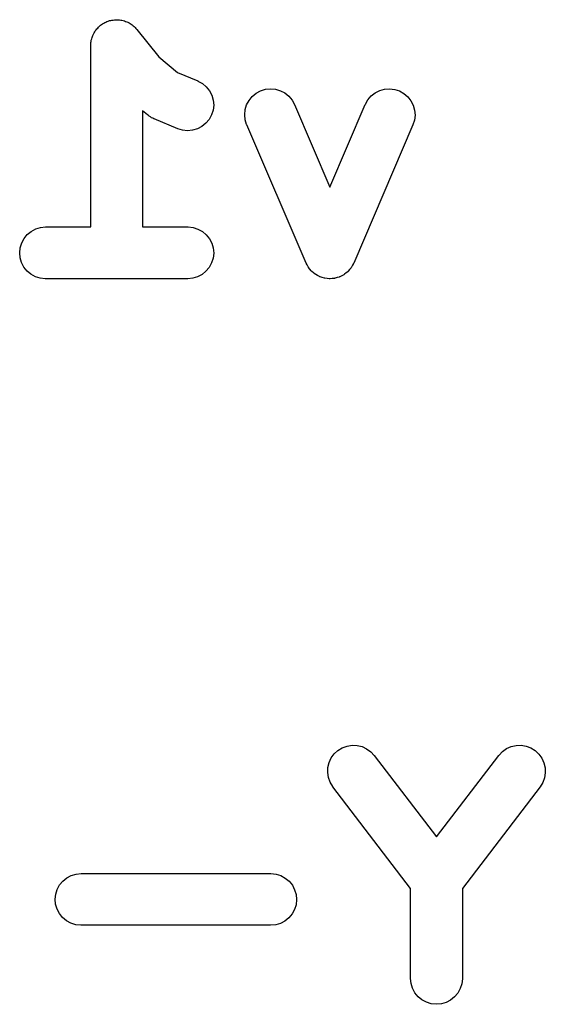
# Model space of a CAD drawing. Extents: x 5.07 to 6.67, y -4.03 to -3.19.
# Tile 14 of 27: x 6.248 to 6.2979, y -3.9853 to -3.8918. Entities that reach past the tile are written whole.
import ezdxf

# ---------------------------------------------------------------- set-up
doc = ezdxf.new("R2010")
doc.units = 0
doc.header["$MEASUREMENT"] = 0
doc.layers.add('BLACK', color=7, linetype='CONTINUOUS')

msp = doc.modelspace()

# ---------------------------------------------------------------- linework, layer by layer
at = {"layer": 'BLACK', "linetype": 'CONTINUOUS'}
for p, q in [((6.25548, -3.89248), (6.25559, -3.8924)), ((6.25559, -3.8924), (6.25568, -3.89231)), ((6.25568, -3.89231), (6.25577, -3.89225)), ((6.25577, -3.89225), (6.25586, -3.89218)), ((6.25586, -3.89218), (6.25598, -3.89212)), ((6.25598, -3.89212), (6.25609, -3.89205)), ((6.25609, -3.89205), (6.25619, -3.89201)), ((6.25619, -3.89201), (6.25628, -3.89196)), ((6.25628, -3.89196), (6.25641, -3.89192)), ((6.25641, -3.89192), (6.25653, -3.89187)), ((6.25653, -3.89187), (6.25664, -3.89185)), ((6.25664, -3.89185), (6.25675, -3.89182)), ((6.25675, -3.89182), (6.25688, -3.89181)), ((6.25688, -3.89181), (6.25701, -3.89179)), ((6.25701, -3.89179), (6.25712, -3.89179)), ((6.25712, -3.89179), (6.25722, -3.89178)), ((6.25722, -3.89178), (6.25735, -3.89179)), ((6.25735, -3.89179), (6.25749, -3.8918)), ((6.25749, -3.8918), (6.25759, -3.89182)), ((6.25759, -3.89182), (6.2577, -3.89183)), ((6.2577, -3.89183), (6.25783, -3.89187)), ((6.25783, -3.89187), (6.25796, -3.8919)), ((6.25796, -3.8919), (6.25806, -3.89194)), ((6.25806, -3.89194), (6.25816, -3.89197)), ((6.25816, -3.89197), (6.25828, -3.89203)), ((6.25828, -3.89203), (6.2584, -3.89209)), ((6.2584, -3.89209), (6.25849, -3.89215)), ((6.25849, -3.89215), (6.25858, -3.8922)), ((6.25858, -3.8922), (6.25868, -3.89228)), ((6.25868, -3.89228), (6.25879, -3.89236)), ((6.25879, -3.89236), (6.25887, -3.89244)), ((6.25491, -3.89337), (6.25494, -3.89327)), ((6.25494, -3.89327), (6.25501, -3.89315)), ((6.25501, -3.89315), (6.25506, -3.89303)), ((6.25506, -3.89303), (6.25512, -3.89294)), ((6.25512, -3.89294), (6.25518, -3.89285)), ((6.25518, -3.89285), (6.25526, -3.89275)), ((6.25526, -3.89275), (6.25534, -3.89264)), ((6.25534, -3.89264), (6.25541, -3.89257)), ((6.25541, -3.89257), (6.25548, -3.89248)), ((6.25887, -3.89244), (6.25895, -3.89251)), ((6.25895, -3.89251), (6.25904, -3.89261)), ((6.25904, -3.89261), (6.25913, -3.8927)), ((6.25913, -3.8927), (6.26122, -3.89532)), ((6.25475, -3.89421), (6.25476, -3.89407)), ((6.25475, -3.89424), (6.25475, -3.89421)), ((6.25475, -3.91146), (6.25475, -3.89424)), ((6.25476, -3.89394), (6.25479, -3.89384)), ((6.25476, -3.89407), (6.25476, -3.89394)), ((6.25479, -3.89384), (6.2548, -3.89373)), ((6.2548, -3.89373), (6.25484, -3.8936)), ((6.25484, -3.8936), (6.25487, -3.89347)), ((6.25487, -3.89347), (6.25491, -3.89337)), ((6.26122, -3.89532), (6.263, -3.8968)), ((6.263, -3.8968), (6.2649, -3.89759)), ((6.2649, -3.89759), (6.26493, -3.89761)), ((6.26493, -3.89761), (6.26535, -3.89784)), ((6.26535, -3.89784), (6.26572, -3.89815)), ((6.26572, -3.89815), (6.26602, -3.89852)), ((6.26602, -3.89852), (6.26624, -3.89895)), ((6.26624, -3.89895), (6.26637, -3.89941)), ((6.27008, -3.89907), (6.27045, -3.89876)), ((6.27045, -3.89876), (6.27088, -3.89853)), ((6.27088, -3.89853), (6.27133, -3.89839)), ((6.27133, -3.89839), (6.27181, -3.89834)), ((6.27181, -3.89834), (6.27229, -3.89838)), ((6.27229, -3.89838), (6.27275, -3.89852)), ((6.27275, -3.89852), (6.27318, -3.89874)), ((6.27318, -3.89874), (6.27355, -3.89904)), ((6.28138, -3.89902), (6.28176, -3.89872)), ((6.28176, -3.89872), (6.28219, -3.89851)), ((6.28219, -3.89851), (6.28265, -3.89838)), ((6.28265, -3.89838), (6.28313, -3.89834)), ((6.28313, -3.89834), (6.28361, -3.8984)), ((6.28361, -3.8984), (6.28406, -3.89855)), ((6.28406, -3.89855), (6.28448, -3.89878)), ((6.28448, -3.89878), (6.28485, -3.89909)), ((6.26637, -3.89941), (6.26642, -3.89989)), ((6.26942, -3.90032), (6.26955, -3.89986)), ((6.26955, -3.89986), (6.26978, -3.89944)), ((6.26978, -3.89944), (6.27008, -3.89907)), ((6.27355, -3.89904), (6.27386, -3.89941)), ((6.27386, -3.89941), (6.27409, -3.89983)), ((6.27409, -3.89983), (6.27745, -3.90768)), ((6.27745, -3.90768), (6.28082, -3.89983)), ((6.28082, -3.89983), (6.28083, -3.8998)), ((6.28083, -3.8998), (6.28107, -3.89938)), ((6.28107, -3.89938), (6.28138, -3.89902)), ((6.28485, -3.89909), (6.28515, -3.89947)), ((6.28515, -3.89947), (6.28537, -3.8999)), ((6.26013, -3.90082), (6.25967, -3.90043)), ((6.25967, -3.90043), (6.25967, -3.91146)), ((6.26022, -3.90088), (6.26013, -3.90082)), ((6.26636, -3.90037), (6.26622, -3.90083)), ((6.26642, -3.89989), (6.26636, -3.90037)), ((6.26937, -3.9008), (6.26942, -3.90032)), ((6.26942, -3.90128), (6.26937, -3.9008)), ((6.28537, -3.8999), (6.2855, -3.90036)), ((6.2855, -3.90036), (6.28554, -3.90084)), ((6.26031, -3.90095), (6.26022, -3.90088)), ((6.26042, -3.90101), (6.26031, -3.90095)), ((6.26053, -3.90109), (6.26042, -3.90101)), ((6.26063, -3.90113), (6.26053, -3.90109)), ((6.26073, -3.90118), (6.26063, -3.90113)), ((6.26076, -3.9012), (6.26073, -3.90118)), ((6.26301, -3.90214), (6.26076, -3.9012)), ((6.26568, -3.90162), (6.26531, -3.90192)), ((6.26599, -3.90125), (6.26568, -3.90162)), ((6.26622, -3.90083), (6.26599, -3.90125)), ((6.26955, -3.90174), (6.26942, -3.90128)), ((6.26957, -3.90177), (6.26955, -3.90174)), ((6.28548, -3.90131), (6.28534, -3.90177)), ((6.28554, -3.90084), (6.28548, -3.90131)), ((6.26347, -3.90228), (6.26301, -3.90214)), ((6.26395, -3.90232), (6.26347, -3.90228)), ((6.26442, -3.90228), (6.26395, -3.90232)), ((6.26488, -3.90214), (6.26442, -3.90228)), ((6.26531, -3.90192), (6.26488, -3.90214)), ((6.27519, -3.91489), (6.26957, -3.90177)), ((6.28534, -3.90177), (6.27972, -3.91489)), ((6.24872, -3.91218), (6.2491, -3.91188)), ((6.2491, -3.91188), (6.24952, -3.91165)), ((6.24952, -3.91165), (6.24998, -3.91151)), ((6.24998, -3.91151), (6.25046, -3.91146)), ((6.25046, -3.91146), (6.25475, -3.91146)), ((6.25967, -3.91146), (6.26396, -3.91146)), ((6.26396, -3.91146), (6.26399, -3.91146)), ((6.26399, -3.91146), (6.26447, -3.91152)), ((6.26447, -3.91152), (6.26492, -3.91166)), ((6.26492, -3.91166), (6.26535, -3.91189)), ((6.26535, -3.91189), (6.26571, -3.9122)), ((6.24805, -3.91343), (6.24819, -3.91297)), ((6.24819, -3.91297), (6.24842, -3.91255)), ((6.24842, -3.91255), (6.24872, -3.91218)), ((6.26571, -3.9122), (6.26601, -3.91258)), ((6.26601, -3.91258), (6.26624, -3.913)), ((6.248, -3.91391), (6.24805, -3.91343)), ((6.24804, -3.91439), (6.248, -3.91391)), ((6.26624, -3.913), (6.26637, -3.91346)), ((6.26637, -3.91346), (6.26642, -3.91394)), ((6.24818, -3.91485), (6.24804, -3.91439)), ((6.26637, -3.91442), (6.26622, -3.91488)), ((6.26642, -3.91394), (6.26637, -3.91442)), ((6.2484, -3.91527), (6.24818, -3.91485)), ((6.2487, -3.91565), (6.2484, -3.91527)), ((6.24907, -3.91596), (6.2487, -3.91565)), ((6.26569, -3.91567), (6.26532, -3.91597)), ((6.266, -3.9153), (6.26569, -3.91567)), ((6.26622, -3.91488), (6.266, -3.9153)), ((6.27529, -3.91507), (6.27519, -3.91489)), ((6.27539, -3.91526), (6.27529, -3.91507)), ((6.27541, -3.91528), (6.27539, -3.91526)), ((6.27542, -3.91531), (6.27541, -3.91528)), ((6.27556, -3.91547), (6.27542, -3.91531)), ((6.27568, -3.91563), (6.27556, -3.91547)), ((6.27571, -3.91566), (6.27568, -3.91563)), ((6.27573, -3.91568), (6.27571, -3.91566)), ((6.27589, -3.91581), (6.27573, -3.91568)), ((6.27915, -3.91571), (6.27899, -3.91583)), ((6.27917, -3.91568), (6.27915, -3.91571)), ((6.2792, -3.91566), (6.27917, -3.91568)), ((6.27933, -3.9155), (6.2792, -3.91566)), ((6.27946, -3.91534), (6.27933, -3.9155)), ((6.27948, -3.91531), (6.27946, -3.91534)), ((6.2795, -3.91529), (6.27948, -3.91531)), ((6.2796, -3.9151), (6.2795, -3.91529)), ((6.2797, -3.91493), (6.2796, -3.9151)), ((6.27972, -3.91489), (6.2797, -3.91493)), ((6.24949, -3.91619), (6.24907, -3.91596)), ((6.24995, -3.91633), (6.24949, -3.91619)), ((6.25042, -3.91639), (6.24995, -3.91633)), ((6.25046, -3.91639), (6.25042, -3.91639)), ((6.26396, -3.91639), (6.25046, -3.91639)), ((6.26443, -3.91634), (6.26396, -3.91639)), ((6.26489, -3.9162), (6.26443, -3.91634)), ((6.26532, -3.91597), (6.26489, -3.9162)), ((6.27605, -3.91595), (6.27589, -3.91581)), ((6.27608, -3.91596), (6.27605, -3.91595)), ((6.27611, -3.91598), (6.27608, -3.91596)), ((6.27629, -3.91608), (6.27611, -3.91598)), ((6.27647, -3.91618), (6.27629, -3.91608)), ((6.2765, -3.91619), (6.27647, -3.91618)), ((6.27653, -3.91621), (6.2765, -3.91619)), ((6.27673, -3.91626), (6.27653, -3.91621)), ((6.27693, -3.91633), (6.27673, -3.91626)), ((6.27696, -3.91633), (6.27693, -3.91633)), ((6.27699, -3.91634), (6.27696, -3.91633)), ((6.2772, -3.91636), (6.27699, -3.91634)), ((6.2774, -3.91638), (6.2772, -3.91636)), ((6.27744, -3.91638), (6.2774, -3.91638)), ((6.27747, -3.91639), (6.27744, -3.91638)), ((6.27767, -3.91636), (6.27747, -3.91639)), ((6.27788, -3.91635), (6.27767, -3.91636)), ((6.27791, -3.91634), (6.27788, -3.91635)), ((6.27795, -3.91634), (6.27791, -3.91634)), ((6.27814, -3.91627), (6.27795, -3.91634)), ((6.27834, -3.91622), (6.27814, -3.91627)), ((6.27837, -3.9162), (6.27834, -3.91622)), ((6.27841, -3.91619), (6.27837, -3.9162)), ((6.27859, -3.9161), (6.27841, -3.91619)), ((6.27877, -3.916), (6.27859, -3.9161)), ((6.2788, -3.91598), (6.27877, -3.916)), ((6.27883, -3.91596), (6.2788, -3.91598)), ((6.27899, -3.91583), (6.27883, -3.91596)), ((6.27759, -3.96188), (6.27787, -3.9615)), ((6.27787, -3.9615), (6.27822, -3.96117)), ((6.27822, -3.96117), (6.27863, -3.96092)), ((6.27863, -3.96092), (6.27908, -3.96076)), ((6.27908, -3.96076), (6.27956, -3.96068)), ((6.27956, -3.96068), (6.28004, -3.9607)), ((6.28004, -3.9607), (6.28051, -3.96081)), ((6.28051, -3.96081), (6.28094, -3.96101)), ((6.28094, -3.96101), (6.28133, -3.96129)), ((6.28133, -3.96129), (6.28166, -3.96164)), ((6.29352, -3.96162), (6.29385, -3.96127)), ((6.29385, -3.96127), (6.29424, -3.96099)), ((6.29424, -3.96099), (6.29468, -3.9608)), ((6.29468, -3.9608), (6.29515, -3.9607)), ((6.29515, -3.9607), (6.29563, -3.96068)), ((6.29563, -3.96068), (6.2961, -3.96076)), ((6.2961, -3.96076), (6.29655, -3.96094)), ((6.29655, -3.96094), (6.29696, -3.96119)), ((6.29696, -3.96119), (6.29731, -3.96152)), ((6.29731, -3.96152), (6.29759, -3.96191)), ((6.27727, -3.96278), (6.27738, -3.96232)), ((6.27738, -3.96232), (6.27759, -3.96188)), ((6.28166, -3.96164), (6.28758, -3.96939)), ((6.28758, -3.96939), (6.2935, -3.96164)), ((6.2935, -3.96164), (6.29352, -3.96162)), ((6.29759, -3.96191), (6.29778, -3.96235)), ((6.29778, -3.96235), (6.29789, -3.96282)), ((6.27725, -3.96326), (6.27727, -3.96278)), ((6.27732, -3.96374), (6.27725, -3.96326)), ((6.29791, -3.9633), (6.29783, -3.96377)), ((6.29789, -3.96282), (6.29791, -3.9633)), ((6.27748, -3.96419), (6.27732, -3.96374)), ((6.27773, -3.9646), (6.27748, -3.96419)), ((6.29766, -3.96422), (6.29741, -3.96463)), ((6.29783, -3.96377), (6.29766, -3.96422)), ((6.27775, -3.96463), (6.27773, -3.9646)), ((6.28512, -3.97428), (6.27775, -3.96463)), ((6.29741, -3.96463), (6.29004, -3.97428)), ((6.25179, -3.97395), (6.2521, -3.97358)), ((6.2521, -3.97358), (6.25247, -3.97327)), ((6.25247, -3.97327), (6.25289, -3.97305)), ((6.25289, -3.97305), (6.25335, -3.97291)), ((6.25335, -3.97291), (6.25383, -3.97286)), ((6.25383, -3.97286), (6.27183, -3.97286)), ((6.27183, -3.97286), (6.27186, -3.97286)), ((6.27186, -3.97286), (6.27234, -3.97292)), ((6.27234, -3.97292), (6.2728, -3.97306)), ((6.2728, -3.97306), (6.27322, -3.97329)), ((6.27322, -3.97329), (6.27359, -3.9736)), ((6.27359, -3.9736), (6.27389, -3.97398)), ((6.25142, -3.97483), (6.25156, -3.97437)), ((6.25156, -3.97437), (6.25179, -3.97395)), ((6.27389, -3.97398), (6.27411, -3.9744)), ((6.27411, -3.9744), (6.27425, -3.97486)), ((6.28512, -3.98282), (6.28512, -3.97428)), ((6.29004, -3.97428), (6.29004, -3.98282)), ((6.25137, -3.97531), (6.25142, -3.97483)), ((6.25141, -3.97578), (6.25137, -3.97531)), ((6.27429, -3.97534), (6.27424, -3.97582)), ((6.27425, -3.97486), (6.27429, -3.97534)), ((6.25155, -3.97625), (6.25141, -3.97578)), ((6.25177, -3.97667), (6.25155, -3.97625)), ((6.2741, -3.97628), (6.27387, -3.9767)), ((6.27424, -3.97582), (6.2741, -3.97628)), ((6.25207, -3.97704), (6.25177, -3.97667)), ((6.25244, -3.97735), (6.25207, -3.97704)), ((6.25286, -3.97759), (6.25244, -3.97735)), ((6.27319, -3.97737), (6.27277, -3.9776)), ((6.27356, -3.97707), (6.27319, -3.97737)), ((6.27387, -3.9767), (6.27356, -3.97707)), ((6.25332, -3.97773), (6.25286, -3.97759)), ((6.2538, -3.97778), (6.25332, -3.97773)), ((6.25383, -3.97778), (6.2538, -3.97778)), ((6.27183, -3.97778), (6.25383, -3.97778)), ((6.27231, -3.97774), (6.27183, -3.97778)), ((6.27277, -3.9776), (6.27231, -3.97774)), ((6.28516, -3.9833), (6.28512, -3.98282)), ((6.29004, -3.98286), (6.28998, -3.98333)), ((6.29004, -3.98282), (6.29004, -3.98286)), ((6.2853, -3.98376), (6.28516, -3.9833)), ((6.28553, -3.98418), (6.2853, -3.98376)), ((6.28984, -3.98379), (6.28961, -3.98421)), ((6.28998, -3.98333), (6.28984, -3.98379)), ((6.28583, -3.98456), (6.28553, -3.98418)), ((6.2862, -3.98486), (6.28583, -3.98456)), ((6.28662, -3.98509), (6.2862, -3.98486)), ((6.28892, -3.98488), (6.2885, -3.9851)), ((6.2893, -3.98458), (6.28892, -3.98488)), ((6.28961, -3.98421), (6.2893, -3.98458)), ((6.28708, -3.98523), (6.28662, -3.98509)), ((6.28756, -3.98528), (6.28708, -3.98523)), ((6.28804, -3.98524), (6.28756, -3.98528)), ((6.2885, -3.9851), (6.28804, -3.98524))]:
    msp.add_line(p, q, dxfattribs=at)

doc.saveas('drawing.dxf')
